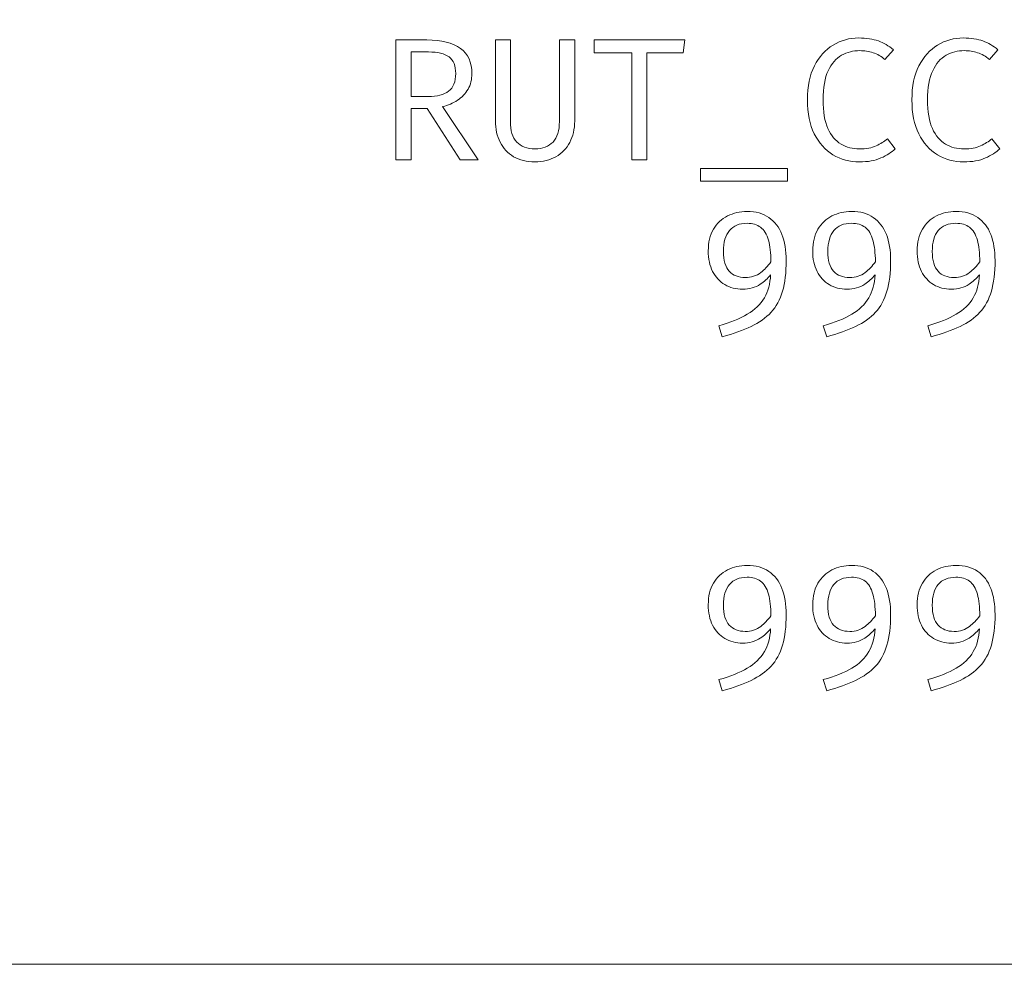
# Model space of a CAD drawing. Header units: millimetres. Extents: x -43.9 to 47.1, y 1.3 to 62.3.
# Tile 3 of 12: x -10.6 to 1.3, y 21.1 to 32.6. Entities that reach past the tile are written whole.
import ezdxf

# ---------------------------------------------------------------- set-up
doc = ezdxf.new("R2010")
doc.units = ezdxf.units.MM
doc.header["$MEASUREMENT"] = 0
doc.layers.add('Layer 1', color=7, linetype='Continuous')

msp = doc.modelspace()

# ---------------------------------------------------------------- linework, layer by layer
at = {"layer": 'Layer 1', "color": 1, "lineweight": 9}
msp.add_open_spline([(47.0787, 21.0947), (47.0787, 21.0947), (-43.9214, 21.0947), (-43.9214, 21.0947), (-43.9214, 21.0947), (-43.9214, 48.8947), (-43.9214, 48.8947), (-43.9214, 48.8947), (47.0787, 48.8947), (47.0787, 48.8947), (47.0787, 48.8947), (47.0787, 21.0947), (47.0787, 21.0947)], degree=3, knots=[0, 0, 0, 0, 0.25, 0.25, 0.25, 0.5, 0.5, 0.5, 0.75, 0.75, 0.75, 1, 1, 1, 1], dxfattribs=at)
at = {"layer": 'Layer 1', "lineweight": 9}
for points, knots in [([(-5.1373, 31.9175), (-5.1373, 31.8448), (-5.1528, 31.7813), (-5.1845, 31.727), (-5.2159, 31.673), (-5.2583, 31.6282), (-5.3119, 31.5926), (-5.3655, 31.5573), (-5.4258, 31.5316), (-5.4929, 31.5153), (-5.4929, 31.5153), (-5.0611, 30.8687), (-5.0611, 30.8687), (-5.0611, 30.8687), (-5.2812, 30.8687), (-5.2812, 30.8687), (-5.2812, 30.8687), (-5.6791, 31.4945), (-5.6791, 31.4945), (-5.6791, 31.4945), (-5.876, 31.4945), (-5.876, 31.4945), (-5.876, 31.4945), (-5.876, 30.8687), (-5.876, 30.8687), (-5.876, 30.8687), (-6.0601, 30.8687), (-6.0601, 30.8687), (-6.0601, 30.8687), (-6.0601, 32.326), (-6.0601, 32.326), (-6.0601, 32.326), (-5.6855, 32.326), (-5.6855, 32.326), (-5.5056, 32.326), (-5.3694, 32.2918), (-5.2762, 32.223), (-5.1838, 32.1542), (-5.1373, 32.0526), (-5.1373, 31.9175)], [0, 0, 0, 0, 0.0769231, 0.0769231, 0.0769231, 0.1538462, 0.1538462, 0.1538462, 0.2307692, 0.2307692, 0.2307692, 0.3076923, 0.3076923, 0.3076923, 0.3846154, 0.3846154, 0.3846154, 0.4615385, 0.4615385, 0.4615385, 0.5384615, 0.5384615, 0.5384615, 0.6153846, 0.6153846, 0.6153846, 0.6923077, 0.6923077, 0.6923077, 0.7692308, 0.7692308, 0.7692308, 0.8461538, 0.8461538, 0.8461538, 0.9230769, 0.9230769, 0.9230769, 1, 1, 1, 1]), ([(-3.8883, 32.3261), (-3.8883, 32.3261), (-3.8883, 31.3408), (-3.8883, 31.3408), (-3.8883, 31.2427), (-3.9085, 31.1566), (-3.948, 31.0815), (-3.9882, 31.0067), (-4.0439, 30.9485), (-4.1162, 30.9072), (-4.1889, 30.8652), (-4.2739, 30.8444), (-4.372, 30.8444), (-4.4722, 30.8444), (-4.5579, 30.8652), (-4.6299, 30.9076), (-4.7015, 30.9496), (-4.7562, 31.0078), (-4.7943, 31.0829), (-4.8324, 31.1573), (-4.8514, 31.2434), (-4.8514, 31.3408), (-4.8514, 31.3408), (-4.8514, 32.3261), (-4.8514, 32.3261), (-4.8514, 32.3261), (-4.6694, 32.3261), (-4.6694, 32.3261), (-4.6694, 32.3261), (-4.6694, 31.3344), (-4.6694, 31.3344), (-4.6694, 31.2237), (-4.6436, 31.1411), (-4.5918, 31.0857), (-4.5399, 31.0307), (-4.4666, 31.0032), (-4.372, 31.0032), (-4.2768, 31.0032), (-4.2034, 31.0307), (-4.1515, 31.0857), (-4.0997, 31.1411), (-4.0736, 31.2237), (-4.0736, 31.3344), (-4.0736, 31.3344), (-4.0736, 32.3261), (-4.0736, 32.3261), (-4.0736, 32.3261), (-3.8883, 32.3261), (-3.8883, 32.3261)], [0, 0, 0, 0, 0.0625, 0.0625, 0.0625, 0.125, 0.125, 0.125, 0.1875, 0.1875, 0.1875, 0.25, 0.25, 0.25, 0.3125, 0.3125, 0.3125, 0.375, 0.375, 0.375, 0.4375, 0.4375, 0.4375, 0.5, 0.5, 0.5, 0.5625, 0.5625, 0.5625, 0.625, 0.625, 0.625, 0.6875, 0.6875, 0.6875, 0.75, 0.75, 0.75, 0.8125, 0.8125, 0.8125, 0.875, 0.875, 0.875, 0.9375, 0.9375, 0.9375, 1, 1, 1, 1]), ([(-3.0123, 32.1683), (-3.0123, 32.1683), (-3.0123, 30.8687), (-3.0123, 30.8687), (-3.0123, 30.8687), (-3.1954, 30.8687), (-3.1954, 30.8687), (-3.1954, 30.8687), (-3.1954, 32.1683), (-3.1954, 32.1683), (-3.1954, 32.1683), (-3.6504, 32.1683), (-3.6504, 32.1683), (-3.6504, 32.1683), (-3.6504, 32.326), (-3.6504, 32.326), (-3.6504, 32.326), (-2.5508, 32.326), (-2.5508, 32.326), (-2.5508, 32.326), (-2.5699, 32.1683), (-2.5699, 32.1683), (-2.5699, 32.1683), (-3.0123, 32.1683), (-3.0123, 32.1683)], [0, 0, 0, 0, 0.125, 0.125, 0.125, 0.25, 0.25, 0.25, 0.375, 0.375, 0.375, 0.5, 0.5, 0.5, 0.625, 0.625, 0.625, 0.75, 0.75, 0.75, 0.875, 0.875, 0.875, 1, 1, 1, 1]), ([(-0.4372, 32.3495), (-0.342, 32.3495), (-0.2623, 32.3375), (-0.198, 32.3132), (-0.1338, 32.2895), (-0.0728, 32.2539), (-0.015, 32.2077), (-0.015, 32.2077), (-0.1176, 32.0881), (-0.1176, 32.0881), (-0.1635, 32.1269), (-0.2118, 32.1544), (-0.263, 32.171), (-0.3141, 32.1876), (-0.3677, 32.1957), (-0.4235, 32.1957), (-0.5032, 32.1957), (-0.5769, 32.177), (-0.6447, 32.1393), (-0.7124, 32.1015), (-0.7671, 32.0391), (-0.808, 31.9519), (-0.8493, 31.8648), (-0.8701, 31.747), (-0.8701, 31.5981), (-0.8701, 31.4535), (-0.8503, 31.3374), (-0.8115, 31.2499), (-0.772, 31.1624), (-0.7191, 31.0993), (-0.6521, 31.0605), (-0.585, 31.0213), (-0.5103, 31.0023), (-0.4277, 31.0023), (-0.3459, 31.0023), (-0.2785, 31.0146), (-0.2259, 31.0393), (-0.1734, 31.0636), (-0.1278, 31.0922), (-0.089, 31.1236), (-0.089, 31.1236), (0.0062, 31.0033), (0.0062, 31.0033), (-0.0382, 30.9603), (-0.0961, 30.9229), (-0.1674, 30.8915), (-0.2386, 30.8601), (-0.3261, 30.8442), (-0.4298, 30.8442), (-0.5476, 30.8442), (-0.6542, 30.8731), (-0.7498, 30.931), (-0.8457, 30.9892), (-0.9212, 31.0739), (-0.977, 31.1857), (-1.0327, 31.2979), (-1.0606, 31.4351), (-1.0606, 31.5981), (-1.0606, 31.7618), (-1.0324, 31.8994), (-0.9752, 32.0109), (-0.9184, 32.122), (-0.8426, 32.2066), (-0.7477, 32.2638), (-0.6528, 32.3209), (-0.5494, 32.3495), (-0.4372, 32.3495)], [0, 0, 0, 0, 0.0454545, 0.0454545, 0.0454545, 0.0909091, 0.0909091, 0.0909091, 0.1363636, 0.1363636, 0.1363636, 0.1818182, 0.1818182, 0.1818182, 0.2272727, 0.2272727, 0.2272727, 0.2727273, 0.2727273, 0.2727273, 0.3181818, 0.3181818, 0.3181818, 0.3636364, 0.3636364, 0.3636364, 0.4090909, 0.4090909, 0.4090909, 0.4545455, 0.4545455, 0.4545455, 0.5, 0.5, 0.5, 0.5454545, 0.5454545, 0.5454545, 0.5909091, 0.5909091, 0.5909091, 0.6363636, 0.6363636, 0.6363636, 0.6818182, 0.6818182, 0.6818182, 0.7272727, 0.7272727, 0.7272727, 0.7727273, 0.7727273, 0.7727273, 0.8181818, 0.8181818, 0.8181818, 0.8636364, 0.8636364, 0.8636364, 0.9090909, 0.9090909, 0.9090909, 0.9545455, 0.9545455, 0.9545455, 1, 1, 1, 1]), ([(0.8326, 32.3495), (0.9279, 32.3495), (1.0076, 32.3375), (1.0718, 32.3132), (1.136, 32.2895), (1.1971, 32.2539), (1.2549, 32.2077), (1.2549, 32.2077), (1.1522, 32.0881), (1.1522, 32.0881), (1.1064, 32.1269), (1.0581, 32.1544), (1.0069, 32.171), (0.9558, 32.1876), (0.9021, 32.1957), (0.8464, 32.1957), (0.7667, 32.1957), (0.6929, 32.177), (0.6252, 32.1393), (0.5575, 32.1015), (0.5028, 32.0391), (0.4619, 31.9519), (0.4206, 31.8648), (0.3998, 31.747), (0.3998, 31.5981), (0.3998, 31.4535), (0.4195, 31.3374), (0.4583, 31.2499), (0.4978, 31.1624), (0.5508, 31.0993), (0.6178, 31.0605), (0.6848, 31.0213), (0.7596, 31.0023), (0.8422, 31.0023), (0.924, 31.0023), (0.9914, 31.0146), (1.0439, 31.0393), (1.0965, 31.0636), (1.142, 31.0922), (1.1808, 31.1236), (1.1808, 31.1236), (1.2761, 31.0033), (1.2761, 31.0033), (1.2316, 30.9603), (1.1738, 30.9229), (1.1025, 30.8915), (1.0312, 30.8601), (0.9438, 30.8442), (0.84, 30.8442), (0.7222, 30.8442), (0.6157, 30.8731), (0.5201, 30.931), (0.4241, 30.9892), (0.3486, 31.0739), (0.2929, 31.1857), (0.2371, 31.2979), (0.2093, 31.4351), (0.2093, 31.5981), (0.2093, 31.7618), (0.2375, 31.8994), (0.2946, 32.0109), (0.3514, 32.122), (0.4273, 32.2066), (0.5222, 32.2638), (0.6171, 32.3209), (0.7204, 32.3495), (0.8326, 32.3495)], [0, 0, 0, 0, 0.0454545, 0.0454545, 0.0454545, 0.0909091, 0.0909091, 0.0909091, 0.1363636, 0.1363636, 0.1363636, 0.1818182, 0.1818182, 0.1818182, 0.2272727, 0.2272727, 0.2272727, 0.2727273, 0.2727273, 0.2727273, 0.3181818, 0.3181818, 0.3181818, 0.3636364, 0.3636364, 0.3636364, 0.4090909, 0.4090909, 0.4090909, 0.4545455, 0.4545455, 0.4545455, 0.5, 0.5, 0.5, 0.5454545, 0.5454545, 0.5454545, 0.5909091, 0.5909091, 0.5909091, 0.6363636, 0.6363636, 0.6363636, 0.6818182, 0.6818182, 0.6818182, 0.7272727, 0.7272727, 0.7272727, 0.7727273, 0.7727273, 0.7727273, 0.8181818, 0.8181818, 0.8181818, 0.8636364, 0.8636364, 0.8636364, 0.9090909, 0.9090909, 0.9090909, 0.9545455, 0.9545455, 0.9545455, 1, 1, 1, 1]), ([(-5.3341, 31.9175), (-5.3341, 32.0117), (-5.3609, 32.0787), (-5.4145, 32.1193), (-5.4682, 32.1599), (-5.5514, 32.18), (-5.6643, 32.18), (-5.6643, 32.18), (-5.876, 32.18), (-5.876, 32.18), (-5.876, 32.18), (-5.876, 31.6381), (-5.876, 31.6381), (-5.876, 31.6381), (-5.6643, 31.6381), (-5.6643, 31.6381), (-5.5599, 31.6381), (-5.4787, 31.6596), (-5.4209, 31.7023), (-5.363, 31.745), (-5.3341, 31.8166), (-5.3341, 31.9175)], [0, 0, 0, 0, 0.1428571, 0.1428571, 0.1428571, 0.2857143, 0.2857143, 0.2857143, 0.4285714, 0.4285714, 0.4285714, 0.5714286, 0.5714286, 0.5714286, 0.7142857, 0.7142857, 0.7142857, 0.8571429, 0.8571429, 0.8571429, 1, 1, 1, 1]), ([(-2.3593, 30.7633), (-2.3593, 30.7633), (-1.301, 30.7633), (-1.301, 30.7633), (-1.301, 30.7633), (-1.301, 30.6081), (-1.301, 30.6081), (-1.301, 30.6081), (-2.3593, 30.6081), (-2.3593, 30.6081), (-2.3593, 30.6081), (-2.3593, 30.7633), (-2.3593, 30.7633)], [0, 0, 0, 0, 0.25, 0.25, 0.25, 0.5, 0.5, 0.5, 0.75, 0.75, 0.75, 1, 1, 1, 1]), ([(-1.7931, 30.2416), (-1.6873, 30.2416), (-1.5991, 30.2173), (-1.5286, 30.1686), (-1.458, 30.1196), (-1.4051, 30.0511), (-1.3702, 29.9622), (-1.3352, 29.8733), (-1.3179, 29.7675), (-1.3179, 29.6458), (-1.3179, 29.499), (-1.3328, 29.3745), (-1.3627, 29.2725), (-1.3927, 29.1706), (-1.4393, 29.0856), (-1.5021, 29.0168), (-1.5649, 28.9487), (-1.6453, 28.8912), (-1.7434, 28.8446), (-1.8415, 28.7977), (-1.9586, 28.7561), (-2.0948, 28.7187), (-2.0948, 28.7187), (-2.136, 28.8538), (-2.136, 28.8538), (-1.9977, 28.8929), (-1.8827, 28.9388), (-1.791, 28.9921), (-1.6993, 29.0453), (-1.6298, 29.1127), (-1.5825, 29.1942), (-1.5388, 29.2697), (-1.5137, 29.3624), (-1.5074, 29.472), (-1.544, 29.4272), (-1.5859, 29.389), (-1.6333, 29.3576), (-1.694, 29.3177), (-1.7656, 29.2972), (-1.8482, 29.2972), (-1.9293, 29.2972), (-2.0013, 29.3163), (-2.0641, 29.3533), (-2.1269, 29.3911), (-2.1759, 29.444), (-2.2119, 29.5135), (-2.2472, 29.5826), (-2.2652, 29.6655), (-2.2652, 29.7632), (-2.2652, 29.867), (-2.244, 29.9545), (-2.2017, 30.0257), (-2.1593, 30.097), (-2.1025, 30.1506), (-2.0313, 30.1869), (-1.96, 30.2233), (-1.8806, 30.2416), (-1.7931, 30.2416)], [0, 0, 0, 0, 0.0526316, 0.0526316, 0.0526316, 0.1052632, 0.1052632, 0.1052632, 0.1578947, 0.1578947, 0.1578947, 0.2105263, 0.2105263, 0.2105263, 0.2631579, 0.2631579, 0.2631579, 0.3157895, 0.3157895, 0.3157895, 0.3684211, 0.3684211, 0.3684211, 0.4210526, 0.4210526, 0.4210526, 0.4736842, 0.4736842, 0.4736842, 0.5263158, 0.5263158, 0.5263158, 0.5789474, 0.5789474, 0.5789474, 0.6315789, 0.6315789, 0.6315789, 0.6842105, 0.6842105, 0.6842105, 0.7368421, 0.7368421, 0.7368421, 0.7894737, 0.7894737, 0.7894737, 0.8421053, 0.8421053, 0.8421053, 0.8947368, 0.8947368, 0.8947368, 0.9473684, 0.9473684, 0.9473684, 1, 1, 1, 1]), ([(-0.5241, 30.2416), (-0.4183, 30.2416), (-0.3301, 30.2173), (-0.2595, 30.1686), (-0.189, 30.1196), (-0.1361, 30.0511), (-0.1011, 29.9622), (-0.0662, 29.8733), (-0.0489, 29.7675), (-0.0489, 29.6458), (-0.0489, 29.499), (-0.0637, 29.3745), (-0.0937, 29.2725), (-0.1237, 29.1706), (-0.1703, 29.0856), (-0.2331, 29.0168), (-0.2959, 28.9487), (-0.3763, 28.8912), (-0.4744, 28.8446), (-0.5725, 28.7977), (-0.6896, 28.7561), (-0.8257, 28.7187), (-0.8257, 28.7187), (-0.867, 28.8538), (-0.867, 28.8538), (-0.7287, 28.8929), (-0.6137, 28.9388), (-0.522, 28.9921), (-0.4303, 29.0453), (-0.3608, 29.1127), (-0.3135, 29.1942), (-0.2697, 29.2696), (-0.2447, 29.3623), (-0.2384, 29.4719), (-0.275, 29.4271), (-0.317, 29.3889), (-0.3643, 29.3576), (-0.425, 29.3177), (-0.4966, 29.2972), (-0.5792, 29.2972), (-0.6603, 29.2972), (-0.7323, 29.3163), (-0.7951, 29.3533), (-0.8579, 29.3911), (-0.9069, 29.444), (-0.9429, 29.5135), (-0.9781, 29.5826), (-0.9961, 29.6655), (-0.9961, 29.7632), (-0.9961, 29.867), (-0.975, 29.9545), (-0.9326, 30.0257), (-0.8903, 30.097), (-0.8335, 30.1506), (-0.7622, 30.1869), (-0.691, 30.2233), (-0.6116, 30.2416), (-0.5241, 30.2416)], [0, 0, 0, 0, 0.0526316, 0.0526316, 0.0526316, 0.1052632, 0.1052632, 0.1052632, 0.1578947, 0.1578947, 0.1578947, 0.2105263, 0.2105263, 0.2105263, 0.2631579, 0.2631579, 0.2631579, 0.3157895, 0.3157895, 0.3157895, 0.3684211, 0.3684211, 0.3684211, 0.4210526, 0.4210526, 0.4210526, 0.4736842, 0.4736842, 0.4736842, 0.5263158, 0.5263158, 0.5263158, 0.5789474, 0.5789474, 0.5789474, 0.6315789, 0.6315789, 0.6315789, 0.6842105, 0.6842105, 0.6842105, 0.7368421, 0.7368421, 0.7368421, 0.7894737, 0.7894737, 0.7894737, 0.8421053, 0.8421053, 0.8421053, 0.8947368, 0.8947368, 0.8947368, 0.9473684, 0.9473684, 0.9473684, 1, 1, 1, 1]), ([(0.7447, 30.2416), (0.8505, 30.2416), (0.9387, 30.2173), (1.0093, 30.1686), (1.0799, 30.1196), (1.1328, 30.0511), (1.1677, 29.9622), (1.2026, 29.8733), (1.2199, 29.7675), (1.2199, 29.6458), (1.2199, 29.499), (1.2051, 29.3745), (1.1751, 29.2725), (1.1451, 29.1706), (1.0985, 29.0856), (1.0358, 29.0168), (0.973, 28.9487), (0.8925, 28.8912), (0.7945, 28.8446), (0.6964, 28.7977), (0.5793, 28.7561), (0.4431, 28.7187), (0.4431, 28.7187), (0.4018, 28.8538), (0.4018, 28.8538), (0.5401, 28.8929), (0.6551, 28.9388), (0.7468, 28.9921), (0.8386, 29.0453), (0.908, 29.1127), (0.9553, 29.1942), (0.9991, 29.2696), (1.0241, 29.3623), (1.0304, 29.4719), (0.9938, 29.4271), (0.9518, 29.3889), (0.9045, 29.3576), (0.8438, 29.3177), (0.7722, 29.2972), (0.6897, 29.2972), (0.6085, 29.2972), (0.5366, 29.3163), (0.4738, 29.3533), (0.411, 29.3911), (0.3619, 29.444), (0.326, 29.5135), (0.2907, 29.5826), (0.2727, 29.6655), (0.2727, 29.7632), (0.2727, 29.867), (0.2939, 29.9545), (0.3362, 30.0257), (0.3785, 30.097), (0.4353, 30.1506), (0.5066, 30.1869), (0.5778, 30.2233), (0.6572, 30.2416), (0.7447, 30.2416)], [0, 0, 0, 0, 0.0526316, 0.0526316, 0.0526316, 0.1052632, 0.1052632, 0.1052632, 0.1578947, 0.1578947, 0.1578947, 0.2105263, 0.2105263, 0.2105263, 0.2631579, 0.2631579, 0.2631579, 0.3157895, 0.3157895, 0.3157895, 0.3684211, 0.3684211, 0.3684211, 0.4210526, 0.4210526, 0.4210526, 0.4736842, 0.4736842, 0.4736842, 0.5263158, 0.5263158, 0.5263158, 0.5789474, 0.5789474, 0.5789474, 0.6315789, 0.6315789, 0.6315789, 0.6842105, 0.6842105, 0.6842105, 0.7368421, 0.7368421, 0.7368421, 0.7894737, 0.7894737, 0.7894737, 0.8421053, 0.8421053, 0.8421053, 0.8947368, 0.8947368, 0.8947368, 0.9473684, 0.9473684, 0.9473684, 1, 1, 1, 1]), ([(-1.5032, 29.6288), (-1.5041, 29.7367), (-1.5143, 29.8244), (-1.5331, 29.8917), (-1.554, 29.9647), (-1.5857, 30.0172), (-1.6284, 30.0493), (-1.6711, 30.0815), (-1.7261, 30.0977), (-1.7931, 30.0977), (-1.8877, 30.0977), (-1.9593, 30.0688), (-2.008, 30.0109), (-2.0567, 29.953), (-2.081, 29.868), (-2.081, 29.7569), (-2.081, 29.6461), (-2.0577, 29.5653), (-2.0104, 29.5149), (-1.9635, 29.4644), (-1.8986, 29.4394), (-1.8154, 29.4394), (-1.7427, 29.4394), (-1.6799, 29.4595), (-1.627, 29.5004), (-1.5839, 29.5341), (-1.5426, 29.5768), (-1.5032, 29.6288)], [0, 0, 0, 0, 0.1111111, 0.1111111, 0.1111111, 0.2222222, 0.2222222, 0.2222222, 0.3333333, 0.3333333, 0.3333333, 0.4444444, 0.4444444, 0.4444444, 0.5555556, 0.5555556, 0.5555556, 0.6666667, 0.6666667, 0.6666667, 0.7777778, 0.7777778, 0.7777778, 0.8888889, 0.8888889, 0.8888889, 1, 1, 1, 1]), ([(-0.2341, 29.6289), (-0.2351, 29.7367), (-0.2453, 29.8245), (-0.2641, 29.8917), (-0.2849, 29.9647), (-0.3167, 30.0172), (-0.3594, 30.0493), (-0.4021, 30.0815), (-0.4571, 30.0977), (-0.5241, 30.0977), (-0.6187, 30.0977), (-0.6903, 30.0688), (-0.739, 30.0109), (-0.7876, 29.953), (-0.812, 29.868), (-0.812, 29.7569), (-0.812, 29.6461), (-0.7887, 29.5653), (-0.7414, 29.5149), (-0.6945, 29.4644), (-0.6296, 29.4394), (-0.5463, 29.4394), (-0.4737, 29.4394), (-0.4109, 29.4595), (-0.358, 29.5004), (-0.3148, 29.5341), (-0.2735, 29.5769), (-0.2341, 29.6289)], [0, 0, 0, 0, 0.1111111, 0.1111111, 0.1111111, 0.2222222, 0.2222222, 0.2222222, 0.3333333, 0.3333333, 0.3333333, 0.4444444, 0.4444444, 0.4444444, 0.5555556, 0.5555556, 0.5555556, 0.6666667, 0.6666667, 0.6666667, 0.7777778, 0.7777778, 0.7777778, 0.8888889, 0.8888889, 0.8888889, 1, 1, 1, 1]), ([(1.0347, 29.6288), (1.0337, 29.7367), (1.0236, 29.8244), (1.0047, 29.8917), (0.9839, 29.9647), (0.9521, 30.0172), (0.9095, 30.0493), (0.8668, 30.0815), (0.8117, 30.0977), (0.7447, 30.0977), (0.6502, 30.0977), (0.5786, 30.0688), (0.5299, 30.0109), (0.4812, 29.953), (0.4568, 29.868), (0.4568, 29.7569), (0.4568, 29.6461), (0.4801, 29.5653), (0.5274, 29.5149), (0.5743, 29.4644), (0.6392, 29.4394), (0.7225, 29.4394), (0.7952, 29.4394), (0.858, 29.4595), (0.9109, 29.5004), (0.954, 29.5341), (0.9953, 29.5768), (1.0347, 29.6288)], [0, 0, 0, 0, 0.1111111, 0.1111111, 0.1111111, 0.2222222, 0.2222222, 0.2222222, 0.3333333, 0.3333333, 0.3333333, 0.4444444, 0.4444444, 0.4444444, 0.5555556, 0.5555556, 0.5555556, 0.6666667, 0.6666667, 0.6666667, 0.7777778, 0.7777778, 0.7777778, 0.8888889, 0.8888889, 0.8888889, 1, 1, 1, 1]), ([(-1.7931, 25.9416), (-1.6873, 25.9416), (-1.5991, 25.9173), (-1.5286, 25.8686), (-1.458, 25.8196), (-1.4051, 25.7511), (-1.3702, 25.6622), (-1.3352, 25.5733), (-1.3179, 25.4675), (-1.3179, 25.3458), (-1.3179, 25.199), (-1.3328, 25.0745), (-1.3627, 24.9725), (-1.3927, 24.8706), (-1.4393, 24.7856), (-1.5021, 24.7168), (-1.5649, 24.6487), (-1.6453, 24.5912), (-1.7434, 24.5446), (-1.8415, 24.4977), (-1.9586, 24.4561), (-2.0948, 24.4187), (-2.0948, 24.4187), (-2.136, 24.5538), (-2.136, 24.5538), (-1.9977, 24.5929), (-1.8827, 24.6388), (-1.791, 24.6921), (-1.6993, 24.7453), (-1.6298, 24.8127), (-1.5825, 24.8942), (-1.5388, 24.9697), (-1.5137, 25.0624), (-1.5074, 25.172), (-1.544, 25.1272), (-1.5859, 25.089), (-1.6333, 25.0576), (-1.694, 25.0177), (-1.7656, 24.9972), (-1.8482, 24.9972), (-1.9293, 24.9972), (-2.0013, 25.0163), (-2.0641, 25.0533), (-2.1269, 25.0911), (-2.1759, 25.144), (-2.2119, 25.2135), (-2.2472, 25.2826), (-2.2652, 25.3655), (-2.2652, 25.4632), (-2.2652, 25.567), (-2.244, 25.6545), (-2.2017, 25.7257), (-2.1593, 25.797), (-2.1025, 25.8506), (-2.0313, 25.8869), (-1.96, 25.9233), (-1.8806, 25.9416), (-1.7931, 25.9416)], [0, 0, 0, 0, 0.0526316, 0.0526316, 0.0526316, 0.1052632, 0.1052632, 0.1052632, 0.1578947, 0.1578947, 0.1578947, 0.2105263, 0.2105263, 0.2105263, 0.2631579, 0.2631579, 0.2631579, 0.3157895, 0.3157895, 0.3157895, 0.3684211, 0.3684211, 0.3684211, 0.4210526, 0.4210526, 0.4210526, 0.4736842, 0.4736842, 0.4736842, 0.5263158, 0.5263158, 0.5263158, 0.5789474, 0.5789474, 0.5789474, 0.6315789, 0.6315789, 0.6315789, 0.6842105, 0.6842105, 0.6842105, 0.7368421, 0.7368421, 0.7368421, 0.7894737, 0.7894737, 0.7894737, 0.8421053, 0.8421053, 0.8421053, 0.8947368, 0.8947368, 0.8947368, 0.9473684, 0.9473684, 0.9473684, 1, 1, 1, 1]), ([(-0.5241, 25.9416), (-0.4183, 25.9416), (-0.3301, 25.9173), (-0.2595, 25.8686), (-0.189, 25.8196), (-0.1361, 25.7511), (-0.1011, 25.6622), (-0.0662, 25.5733), (-0.0489, 25.4675), (-0.0489, 25.3458), (-0.0489, 25.199), (-0.0637, 25.0745), (-0.0937, 24.9725), (-0.1237, 24.8706), (-0.1703, 24.7856), (-0.2331, 24.7168), (-0.2959, 24.6487), (-0.3763, 24.5912), (-0.4744, 24.5446), (-0.5725, 24.4977), (-0.6896, 24.4561), (-0.8257, 24.4187), (-0.8257, 24.4187), (-0.867, 24.5538), (-0.867, 24.5538), (-0.7287, 24.5929), (-0.6137, 24.6388), (-0.522, 24.6921), (-0.4303, 24.7453), (-0.3608, 24.8127), (-0.3135, 24.8942), (-0.2697, 24.9696), (-0.2447, 25.0623), (-0.2384, 25.1719), (-0.275, 25.1271), (-0.317, 25.0889), (-0.3643, 25.0576), (-0.425, 25.0177), (-0.4966, 24.9972), (-0.5792, 24.9972), (-0.6603, 24.9972), (-0.7323, 25.0163), (-0.7951, 25.0533), (-0.8579, 25.0911), (-0.9069, 25.144), (-0.9429, 25.2135), (-0.9781, 25.2826), (-0.9961, 25.3655), (-0.9961, 25.4632), (-0.9961, 25.567), (-0.975, 25.6545), (-0.9326, 25.7257), (-0.8903, 25.797), (-0.8335, 25.8506), (-0.7622, 25.8869), (-0.691, 25.9233), (-0.6116, 25.9416), (-0.5241, 25.9416)], [0, 0, 0, 0, 0.0526316, 0.0526316, 0.0526316, 0.1052632, 0.1052632, 0.1052632, 0.1578947, 0.1578947, 0.1578947, 0.2105263, 0.2105263, 0.2105263, 0.2631579, 0.2631579, 0.2631579, 0.3157895, 0.3157895, 0.3157895, 0.3684211, 0.3684211, 0.3684211, 0.4210526, 0.4210526, 0.4210526, 0.4736842, 0.4736842, 0.4736842, 0.5263158, 0.5263158, 0.5263158, 0.5789474, 0.5789474, 0.5789474, 0.6315789, 0.6315789, 0.6315789, 0.6842105, 0.6842105, 0.6842105, 0.7368421, 0.7368421, 0.7368421, 0.7894737, 0.7894737, 0.7894737, 0.8421053, 0.8421053, 0.8421053, 0.8947368, 0.8947368, 0.8947368, 0.9473684, 0.9473684, 0.9473684, 1, 1, 1, 1]), ([(0.7447, 25.9416), (0.8505, 25.9416), (0.9387, 25.9173), (1.0093, 25.8686), (1.0799, 25.8196), (1.1328, 25.7511), (1.1677, 25.6622), (1.2026, 25.5733), (1.2199, 25.4675), (1.2199, 25.3458), (1.2199, 25.199), (1.2051, 25.0745), (1.1751, 24.9725), (1.1451, 24.8706), (1.0985, 24.7856), (1.0358, 24.7168), (0.973, 24.6487), (0.8925, 24.5912), (0.7945, 24.5446), (0.6964, 24.4977), (0.5793, 24.4561), (0.4431, 24.4187), (0.4431, 24.4187), (0.4018, 24.5538), (0.4018, 24.5538), (0.5401, 24.5929), (0.6551, 24.6388), (0.7468, 24.6921), (0.8386, 24.7453), (0.908, 24.8127), (0.9553, 24.8942), (0.9991, 24.9696), (1.0241, 25.0623), (1.0304, 25.1719), (0.9938, 25.1271), (0.9518, 25.0889), (0.9045, 25.0576), (0.8438, 25.0177), (0.7722, 24.9972), (0.6897, 24.9972), (0.6085, 24.9972), (0.5366, 25.0163), (0.4738, 25.0533), (0.411, 25.0911), (0.3619, 25.144), (0.326, 25.2135), (0.2907, 25.2826), (0.2727, 25.3655), (0.2727, 25.4632), (0.2727, 25.567), (0.2939, 25.6545), (0.3362, 25.7257), (0.3785, 25.797), (0.4353, 25.8506), (0.5066, 25.8869), (0.5778, 25.9233), (0.6572, 25.9416), (0.7447, 25.9416)], [0, 0, 0, 0, 0.0526316, 0.0526316, 0.0526316, 0.1052632, 0.1052632, 0.1052632, 0.1578947, 0.1578947, 0.1578947, 0.2105263, 0.2105263, 0.2105263, 0.2631579, 0.2631579, 0.2631579, 0.3157895, 0.3157895, 0.3157895, 0.3684211, 0.3684211, 0.3684211, 0.4210526, 0.4210526, 0.4210526, 0.4736842, 0.4736842, 0.4736842, 0.5263158, 0.5263158, 0.5263158, 0.5789474, 0.5789474, 0.5789474, 0.6315789, 0.6315789, 0.6315789, 0.6842105, 0.6842105, 0.6842105, 0.7368421, 0.7368421, 0.7368421, 0.7894737, 0.7894737, 0.7894737, 0.8421053, 0.8421053, 0.8421053, 0.8947368, 0.8947368, 0.8947368, 0.9473684, 0.9473684, 0.9473684, 1, 1, 1, 1]), ([(-1.5032, 25.3288), (-1.5041, 25.4367), (-1.5143, 25.5244), (-1.5331, 25.5917), (-1.554, 25.6647), (-1.5857, 25.7172), (-1.6284, 25.7493), (-1.6711, 25.7815), (-1.7261, 25.7977), (-1.7931, 25.7977), (-1.8877, 25.7977), (-1.9593, 25.7688), (-2.008, 25.7109), (-2.0567, 25.653), (-2.081, 25.568), (-2.081, 25.4569), (-2.081, 25.3461), (-2.0577, 25.2653), (-2.0104, 25.2149), (-1.9635, 25.1644), (-1.8986, 25.1394), (-1.8154, 25.1394), (-1.7427, 25.1394), (-1.6799, 25.1595), (-1.627, 25.2004), (-1.5839, 25.2341), (-1.5426, 25.2768), (-1.5032, 25.3288)], [0, 0, 0, 0, 0.1111111, 0.1111111, 0.1111111, 0.2222222, 0.2222222, 0.2222222, 0.3333333, 0.3333333, 0.3333333, 0.4444444, 0.4444444, 0.4444444, 0.5555556, 0.5555556, 0.5555556, 0.6666667, 0.6666667, 0.6666667, 0.7777778, 0.7777778, 0.7777778, 0.8888889, 0.8888889, 0.8888889, 1, 1, 1, 1]), ([(-0.2341, 25.3289), (-0.2351, 25.4367), (-0.2453, 25.5245), (-0.2641, 25.5917), (-0.2849, 25.6647), (-0.3167, 25.7172), (-0.3594, 25.7493), (-0.4021, 25.7815), (-0.4571, 25.7977), (-0.5241, 25.7977), (-0.6187, 25.7977), (-0.6903, 25.7688), (-0.739, 25.7109), (-0.7876, 25.653), (-0.812, 25.568), (-0.812, 25.4569), (-0.812, 25.3461), (-0.7887, 25.2653), (-0.7414, 25.2149), (-0.6945, 25.1644), (-0.6296, 25.1394), (-0.5463, 25.1394), (-0.4737, 25.1394), (-0.4109, 25.1595), (-0.358, 25.2004), (-0.3148, 25.2341), (-0.2735, 25.2769), (-0.2341, 25.3289)], [0, 0, 0, 0, 0.1111111, 0.1111111, 0.1111111, 0.2222222, 0.2222222, 0.2222222, 0.3333333, 0.3333333, 0.3333333, 0.4444444, 0.4444444, 0.4444444, 0.5555556, 0.5555556, 0.5555556, 0.6666667, 0.6666667, 0.6666667, 0.7777778, 0.7777778, 0.7777778, 0.8888889, 0.8888889, 0.8888889, 1, 1, 1, 1]), ([(1.0347, 25.3288), (1.0337, 25.4367), (1.0236, 25.5244), (1.0047, 25.5917), (0.9839, 25.6647), (0.9521, 25.7172), (0.9095, 25.7493), (0.8668, 25.7815), (0.8117, 25.7977), (0.7447, 25.7977), (0.6502, 25.7977), (0.5786, 25.7688), (0.5299, 25.7109), (0.4812, 25.653), (0.4568, 25.568), (0.4568, 25.4569), (0.4568, 25.3461), (0.4801, 25.2653), (0.5274, 25.2149), (0.5743, 25.1644), (0.6392, 25.1394), (0.7225, 25.1394), (0.7952, 25.1394), (0.858, 25.1595), (0.9109, 25.2004), (0.954, 25.2341), (0.9953, 25.2768), (1.0347, 25.3288)], [0, 0, 0, 0, 0.1111111, 0.1111111, 0.1111111, 0.2222222, 0.2222222, 0.2222222, 0.3333333, 0.3333333, 0.3333333, 0.4444444, 0.4444444, 0.4444444, 0.5555556, 0.5555556, 0.5555556, 0.6666667, 0.6666667, 0.6666667, 0.7777778, 0.7777778, 0.7777778, 0.8888889, 0.8888889, 0.8888889, 1, 1, 1, 1])]:
    msp.add_open_spline(points, degree=3, knots=knots, dxfattribs=at)

doc.saveas('drawing.dxf')
